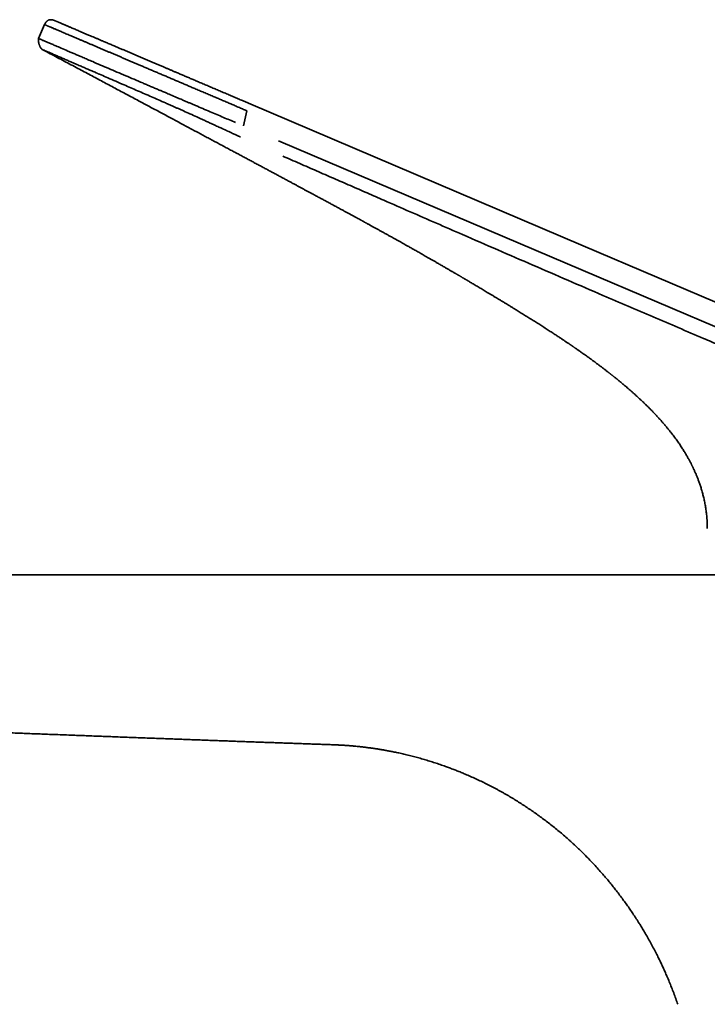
# Model space of a CAD drawing. Header units: millimetres. Extents: x 8 to 634, y 12 to 511.
# Tile 3 of 21: x 95 to 160, y 418 to 511. Entities that reach past the tile are written whole.
import ezdxf

# ---------------------------------------------------------------- set-up
doc = ezdxf.new("R2010")
doc.units = ezdxf.units.MM

msp = doc.modelspace()

# ---------------------------------------------------------------- linework, layer by layer
at = {"color": 7, "linetype": 'Continuous', "lineweight": 35}
for p, q in [((97.749, 510.178), (97.189, 508.864)), ((116.82, 502.828), (148.146, 489.48)), ((116.661, 502.119), (116.363, 500.694)), ((119.625, 499.303), (148.137, 487.154)), ((148.146, 489.48), (179.514, 476.114)), ((148.137, 487.154), (179.462, 473.807))]:
    msp.add_line(p, q, dxfattribs=at)
for points, knots in [([(98.686, 510.555), (98.677, 510.559), (98.66, 510.566), (98.637, 510.575), (98.62, 510.581), (98.606, 510.586), (98.579, 510.595), (98.539, 510.608), (98.484, 510.621), (98.425, 510.631), (98.362, 510.637), (98.301, 510.637), (98.247, 510.631), (98.2, 510.622), (98.146, 510.607), (98.086, 510.583), (98.031, 510.55), (97.985, 510.516), (97.948, 510.484), (97.917, 510.451), (97.891, 510.421), (97.871, 510.395), (97.858, 510.377), (97.849, 510.364), (97.842, 510.354), (97.832, 510.339), (97.819, 510.318), (97.804, 510.291), (97.786, 510.258), (97.767, 510.22), (97.755, 510.192), (97.749, 510.178)], [0, 0, 0, 0, 0.02622, 0.046922, 0.062364, 0.07409, 0.085971, 0.136037, 0.183485, 0.232596, 0.290096, 0.349196, 0.38957, 0.430863, 0.472806, 0.535168, 0.597787, 0.640222, 0.683404, 0.7234, 0.757972, 0.786693, 0.808893, 0.815643, 0.825968, 0.841494, 0.862426, 0.889048, 0.921737, 0.96097, 1, 1, 1, 1]), ([(97.749, 510.178), (97.75, 510.178), (97.751, 510.177), (97.762, 510.173), (97.779, 510.165), (97.803, 510.155), (97.834, 510.142), (97.874, 510.125), (97.925, 510.103), (97.988, 510.077), (98.06, 510.046), (98.137, 510.013), (98.218, 509.978), (98.301, 509.943), (98.391, 509.905), (98.487, 509.864), (98.59, 509.82), (98.705, 509.771), (98.835, 509.715), (98.98, 509.654), (99.134, 509.588), (99.297, 509.518), (99.47, 509.445), (99.652, 509.367), (99.843, 509.286), (100.042, 509.201), (100.248, 509.113), (100.46, 509.023), (100.678, 508.93), (100.904, 508.834), (101.139, 508.734), (101.382, 508.63), (101.633, 508.523), (101.892, 508.413), (102.157, 508.3), (102.428, 508.185), (102.703, 508.067), (102.982, 507.948), (103.267, 507.827), (103.554, 507.705), (103.84, 507.583), (104.127, 507.46), (104.419, 507.336), (104.715, 507.21), (105.015, 507.082), (105.314, 506.955), (105.611, 506.828), (105.906, 506.702), (106.205, 506.575), (106.506, 506.447), (106.823, 506.312), (107.155, 506.17), (107.503, 506.022), (107.855, 505.872), (108.21, 505.721), (108.568, 505.568), (108.93, 505.414), (109.294, 505.259), (109.655, 505.105), (110.013, 504.952), (110.367, 504.802), (110.723, 504.65), (111.081, 504.497), (111.441, 504.344), (111.824, 504.181), (112.231, 504.007), (112.662, 503.824), (113.094, 503.639), (113.513, 503.461), (113.917, 503.289), (114.307, 503.122), (114.698, 502.956), (115.09, 502.789), (115.482, 502.622), (115.875, 502.454), (116.268, 502.287), (116.53, 502.175), (116.661, 502.119)], [0, 0, 0, 0, 0.011666, 0.023332, 0.034999, 0.046665, 0.058332, 0.069999, 0.083749, 0.097499, 0.11125, 0.125, 0.136666, 0.148333, 0.159999, 0.171666, 0.183333, 0.195001, 0.208751, 0.222502, 0.236253, 0.250003, 0.264002, 0.278001, 0.292, 0.305999, 0.319999, 0.333749, 0.347499, 0.361249, 0.374999, 0.388999, 0.402998, 0.416998, 0.430998, 0.444999, 0.45875, 0.472501, 0.486252, 0.500002, 0.513069, 0.526135, 0.539201, 0.552267, 0.565334, 0.5784, 0.59072, 0.60304, 0.615361, 0.627681, 0.64, 0.65375, 0.667499, 0.681249, 0.694999, 0.708749, 0.722499, 0.736249, 0.749999, 0.763066, 0.776132, 0.789199, 0.802265, 0.815331, 0.828398, 0.843798, 0.859199, 0.874599, 0.889999, 0.903749, 0.917499, 0.931249, 0.945, 0.95875, 0.9725, 0.98625, 1, 1, 1, 1]), ([(98.686, 510.555), (98.686, 510.555), (98.685, 510.556), (98.689, 510.554), (98.698, 510.55), (98.714, 510.543), (98.737, 510.533), (98.767, 510.521), (98.803, 510.506), (98.844, 510.488), (98.89, 510.469), (98.942, 510.446), (99, 510.422), (99.064, 510.394), (99.136, 510.364), (99.216, 510.33), (99.301, 510.293), (99.393, 510.254), (99.491, 510.212), (99.594, 510.169), (99.7, 510.123), (99.809, 510.077), (99.925, 510.028), (100.045, 509.976), (100.182, 509.918), (100.337, 509.852), (100.511, 509.778), (100.693, 509.7), (100.883, 509.619), (101.058, 509.545), (101.216, 509.477), (101.353, 509.419), (101.494, 509.359), (101.638, 509.297), (101.786, 509.234), (101.963, 509.159), (102.17, 509.071), (102.41, 508.969), (102.656, 508.863), (102.91, 508.755), (103.14, 508.657), (103.345, 508.57), (103.522, 508.495), (103.702, 508.418), (103.884, 508.34), (104.07, 508.261), (104.284, 508.17), (104.527, 508.066), (104.8, 507.95), (105.078, 507.832), (105.361, 507.711), (105.648, 507.589), (105.935, 507.466), (106.22, 507.345), (106.504, 507.224), (106.792, 507.101), (107.082, 506.978), (107.374, 506.853), (107.669, 506.728), (107.966, 506.601), (108.266, 506.473), (108.569, 506.344), (108.853, 506.223), (109.118, 506.11), (109.363, 506.006), (109.609, 505.901), (109.857, 505.795), (110.135, 505.677), (110.443, 505.545), (110.782, 505.401), (111.122, 505.256), (111.464, 505.11), (111.809, 504.963), (112.176, 504.807), (112.567, 504.64), (112.981, 504.464), (113.397, 504.287), (113.817, 504.108), (114.24, 503.927), (114.668, 503.745), (115.096, 503.563), (115.525, 503.38), (115.956, 503.196), (116.387, 503.013), (116.676, 502.89), (116.82, 502.828)], [0, 0, 0, 0, 0.0000158, 0.0116928, 0.0233533, 0.0350023, 0.0466447, 0.0582855, 0.0699297, 0.0809161, 0.0919141, 0.1029279, 0.1139616, 0.1250193, 0.1366578, 0.1482881, 0.1599152, 0.1715437, 0.1831784, 0.1948242, 0.2058189, 0.2168317, 0.2278664, 0.2389271, 0.2500175, 0.2639496, 0.2778811, 0.2918195, 0.3057725, 0.3197479, 0.3289143, 0.3380957, 0.3472941, 0.3565117, 0.3657506, 0.3750128, 0.3889334, 0.4028579, 0.4167932, 0.4307465, 0.4447245, 0.4538936, 0.4630782, 0.4722803, 0.4815017, 0.4907443, 0.50001, 0.5130049, 0.5260037, 0.5390115, 0.5520335, 0.5650747, 0.5781402, 0.5904861, 0.6028622, 0.615273, 0.6276799, 0.6399491, 0.6522194, 0.6644948, 0.6767791, 0.6890764, 0.7013906, 0.7110804, 0.7207848, 0.7305058, 0.7402453, 0.750005, 0.7630404, 0.7760721, 0.7891044, 0.8021417, 0.8151883, 0.8282486, 0.8436646, 0.8591129, 0.8746004, 0.8900077, 0.9057108, 0.9214051, 0.9370978, 0.9527963, 0.9685079, 0.9842401, 1, 1, 1, 1]), ([(97.194, 508.881), (97.191, 508.87), (97.185, 508.85), (97.181, 508.823), (97.177, 508.801), (97.175, 508.78), (97.174, 508.76), (97.173, 508.741), (97.173, 508.722), (97.173, 508.697), (97.174, 508.669), (97.176, 508.637), (97.178, 508.608), (97.181, 508.58), (97.186, 508.549), (97.191, 508.514), (97.199, 508.474), (97.208, 508.434), (97.216, 508.398), (97.224, 508.369), (97.23, 508.348), (97.235, 508.333), (97.239, 508.319), (97.245, 508.302), (97.253, 508.277), (97.264, 508.247), (97.279, 508.206), (97.299, 508.159), (97.321, 508.112), (97.342, 508.072), (97.361, 508.038), (97.379, 508.009), (97.397, 507.983), (97.415, 507.958), (97.434, 507.935), (97.451, 507.915), (97.468, 507.899), (97.481, 507.886), (97.492, 507.877), (97.498, 507.872), (97.502, 507.869), (97.505, 507.868), (97.507, 507.866), (97.509, 507.864), (97.512, 507.862), (97.515, 507.86), (97.518, 507.858), (97.521, 507.856), (97.525, 507.854), (97.527, 507.853), (97.528, 507.852)], [0, 0, 0, 0, 0.023805, 0.043063, 0.058108, 0.072551, 0.086709, 0.100528, 0.11397, 0.12702, 0.151785, 0.174546, 0.195076, 0.213638, 0.234767, 0.259787, 0.288782, 0.321788, 0.345735, 0.36736, 0.385395, 0.393058, 0.401393, 0.414522, 0.432629, 0.455645, 0.483425, 0.525461, 0.562352, 0.594249, 0.621417, 0.645368, 0.668231, 0.690055, 0.710869, 0.730162, 0.746288, 0.759827, 0.771517, 0.780931, 0.78491, 0.789457, 0.798592, 0.81135, 0.827767, 0.852315, 0.88216, 0.917302, 0.957735, 1, 1, 1, 1]), ([(97.189, 508.864), (97.191, 508.864), (97.194, 508.862), (97.227, 508.85), (97.295, 508.822), (97.413, 508.775), (97.56, 508.714), (97.711, 508.652), (97.845, 508.595), (97.988, 508.535), (98.139, 508.472), (98.294, 508.406), (98.51, 508.315), (98.828, 508.179), (99.31, 507.972), (99.798, 507.763), (100.237, 507.574), (100.57, 507.431), (100.937, 507.273), (101.339, 507.1), (101.778, 506.912), (102.324, 506.677), (102.977, 506.397), (103.734, 506.073), (104.519, 505.738), (105.566, 505.292), (106.443, 504.919), (107.111, 504.635), (107.295, 504.556), (107.48, 504.478), (107.666, 504.399), (107.854, 504.319), (108.041, 504.239), (108.229, 504.159), (108.443, 504.068), (108.717, 503.951), (109.089, 503.793), (109.559, 503.593), (110.046, 503.385), (110.478, 503.201), (110.82, 503.055), (111.112, 502.931), (111.383, 502.815), (111.635, 502.708), (112.247, 502.447), (113.192, 502.044), (114.443, 501.511), (115.239, 501.172), (115.616, 501.012)], [0, 0, 0, 0, 0.0177153, 0.0397128, 0.0660114, 0.096631, 0.1279904, 0.1465389, 0.1644209, 0.1816337, 0.1981749, 0.2140422, 0.2292335, 0.2597861, 0.2971009, 0.3411955, 0.3603804, 0.380615, 0.4018993, 0.4242327, 0.4476153, 0.4720464, 0.5080837, 0.543353, 0.5778466, 0.6131119, 0.6783598, 0.6856796, 0.692998, 0.7003149, 0.7076302, 0.714944, 0.7222561, 0.7295666, 0.7367821, 0.7469808, 0.7611666, 0.7793325, 0.8002036, 0.8159506, 0.827445, 0.8381675, 0.8481192, 0.857301, 0.8657141, 0.9150222, 0.9597769, 1, 1, 1, 1]), ([(97.537, 507.846), (97.619, 507.803), (97.92, 507.643), (98.438, 507.367), (99.091, 507.02), (99.737, 506.676), (100.377, 506.335), (101, 506.004), (101.604, 505.682), (102.19, 505.369), (102.771, 505.06), (103.346, 504.753), (103.914, 504.45), (104.476, 504.15), (105.032, 503.854), (105.582, 503.56), (106.125, 503.27), (106.659, 502.985), (107.182, 502.705), (107.696, 502.431), (108.204, 502.16), (108.707, 501.89), (109.207, 501.623), (109.703, 501.358), (110.191, 501.097), (110.673, 500.839), (111.144, 500.587), (111.606, 500.34), (112.057, 500.098), (112.502, 499.861), (112.942, 499.625), (113.377, 499.392), (113.808, 499.161), (114.232, 498.935), (114.647, 498.712), (115.056, 498.494), (115.456, 498.279), (115.848, 498.069), (116.233, 497.863), (116.609, 497.662), (116.978, 497.464), (117.339, 497.271), (117.691, 497.082), (118.033, 496.899), (118.365, 496.721), (118.69, 496.547), (119.009, 496.376), (119.323, 496.207), (119.631, 496.042), (119.932, 495.881), (120.225, 495.723), (120.51, 495.57), (120.787, 495.421), (121.057, 495.276), (121.319, 495.135), (121.576, 494.997), (121.829, 494.861), (122.078, 494.727), (122.323, 494.596), (122.564, 494.466), (122.829, 494.323), (123.119, 494.167), (123.431, 493.998), (123.736, 493.834), (124.041, 493.669), (124.346, 493.505), (124.65, 493.34), (124.945, 493.18), (125.232, 493.025), (125.511, 492.874), (125.776, 492.731), (126.027, 492.594), (126.267, 492.464), (126.501, 492.337), (126.732, 492.211), (127.006, 492.061), (127.219, 491.945), (127.37, 491.863), (127.415, 491.838), (127.455, 491.816), (127.488, 491.798), (127.515, 491.783), (127.536, 491.772), (127.552, 491.763), (127.568, 491.754), (127.586, 491.744), (127.609, 491.732), (127.636, 491.717), (127.669, 491.699), (127.709, 491.677), (127.756, 491.651), (127.809, 491.623), (127.87, 491.589), (127.941, 491.55), (128.021, 491.506), (128.108, 491.458), (128.203, 491.406), (128.305, 491.35), (128.415, 491.29), (128.531, 491.226), (128.651, 491.16), (128.772, 491.093), (128.895, 491.026), (129.022, 490.956), (129.151, 490.885), (129.278, 490.814), (129.403, 490.745), (129.578, 490.648), (129.799, 490.526), (130.065, 490.379), (130.321, 490.236), (130.569, 490.098), (130.807, 489.965), (131.034, 489.838), (131.251, 489.716), (131.46, 489.599), (131.647, 489.494), (131.815, 489.399), (131.963, 489.316), (132.106, 489.235), (132.246, 489.156), (132.399, 489.069), (132.571, 488.972), (132.765, 488.862), (132.964, 488.749), (133.168, 488.633), (133.377, 488.513), (133.594, 488.389), (133.817, 488.262), (134.047, 488.129), (134.284, 487.993), (134.496, 487.871), (134.681, 487.764), (134.834, 487.676), (134.984, 487.588), (135.129, 487.505), (135.267, 487.425), (135.398, 487.348), (135.522, 487.276), (135.641, 487.207), (135.751, 487.142), (135.854, 487.083), (135.949, 487.027), (136.039, 486.974), (136.114, 486.931), (136.175, 486.895), (136.224, 486.866), (136.269, 486.84), (136.31, 486.816), (136.345, 486.795), (136.373, 486.779), (136.395, 486.766), (136.411, 486.757), (136.424, 486.749), (136.44, 486.739), (136.461, 486.727), (136.487, 486.712), (136.522, 486.691), (136.567, 486.665), (136.623, 486.632), (136.686, 486.595), (136.758, 486.553), (136.83, 486.51), (136.903, 486.467), (136.975, 486.425), (137.05, 486.38), (137.128, 486.335), (137.231, 486.274), (137.362, 486.196), (137.522, 486.101), (137.689, 486.003), (137.861, 485.9), (138.04, 485.794), (138.221, 485.686), (138.404, 485.577), (138.589, 485.466), (138.78, 485.352), (138.976, 485.234), (139.182, 485.111), (139.398, 484.981), (139.625, 484.844), (139.858, 484.704), (140.097, 484.559), (140.342, 484.41), (140.589, 484.26), (140.837, 484.109), (141.087, 483.957), (141.342, 483.801), (141.602, 483.642), (141.842, 483.494), (142.061, 483.359), (142.258, 483.238), (142.458, 483.114), (142.66, 482.989), (142.863, 482.862), (143.065, 482.736), (143.27, 482.608), (143.475, 482.479), (143.682, 482.349), (143.882, 482.222), (144.077, 482.099), (144.275, 481.973), (144.476, 481.844), (144.679, 481.714), (144.874, 481.588), (145.061, 481.467), (145.24, 481.35), (145.412, 481.238), (145.571, 481.134), (145.718, 481.037), (145.855, 480.947), (145.984, 480.861), (146.107, 480.779), (146.224, 480.701), (146.334, 480.628), (146.437, 480.559), (146.534, 480.493), (146.625, 480.432), (146.709, 480.376), (146.786, 480.323), (146.853, 480.278), (146.909, 480.239), (146.957, 480.207), (147, 480.178), (147.038, 480.152), (147.07, 480.13), (147.091, 480.115), (147.105, 480.106), (147.112, 480.101), (147.121, 480.095), (147.133, 480.086), (147.152, 480.073), (147.177, 480.056), (147.211, 480.033), (147.254, 480.004), (147.307, 479.967), (147.369, 479.925), (147.437, 479.877), (147.513, 479.825), (147.595, 479.768), (147.68, 479.708), (147.783, 479.637), (147.899, 479.555), (148.044, 479.454), (148.198, 479.344), (148.362, 479.227), (148.521, 479.114), (148.673, 479.005), (148.819, 478.899), (148.959, 478.797), (149.093, 478.699), (149.221, 478.605), (149.343, 478.514), (149.46, 478.428), (149.571, 478.345), (149.682, 478.261), (149.794, 478.177), (149.907, 478.092), (150.013, 478.011), (150.116, 477.932), (150.215, 477.856), (150.31, 477.783), (150.398, 477.714), (150.481, 477.65), (150.547, 477.598), (150.599, 477.558), (150.637, 477.528), (150.672, 477.501), (150.703, 477.476), (150.729, 477.456), (150.751, 477.438), (150.777, 477.418), (150.811, 477.391), (150.855, 477.356), (150.904, 477.317), (150.96, 477.273), (151.021, 477.224), (151.088, 477.17), (151.161, 477.111), (151.24, 477.048), (151.324, 476.979), (151.414, 476.906), (151.508, 476.829), (151.606, 476.748), (151.706, 476.665), (151.809, 476.58), (151.913, 476.493), (152.04, 476.385), (152.191, 476.257), (152.366, 476.106), (152.546, 475.95), (152.731, 475.787), (152.922, 475.617), (153.117, 475.44), (153.317, 475.257), (153.52, 475.068), (153.725, 474.873), (153.932, 474.674), (154.14, 474.47), (154.351, 474.259), (154.565, 474.042), (154.78, 473.819), (154.996, 473.589), (155.214, 473.352), (155.416, 473.126), (155.603, 472.913), (155.773, 472.715), (155.939, 472.518), (156.101, 472.32), (156.259, 472.124), (156.413, 471.928), (156.559, 471.737), (156.699, 471.55), (156.833, 471.368), (156.96, 471.19), (157.084, 471.012), (157.206, 470.833), (157.325, 470.653), (157.437, 470.48), (157.543, 470.313), (157.642, 470.152), (157.735, 469.996), (157.823, 469.847), (157.905, 469.705), (157.982, 469.568), (158.053, 469.439), (158.119, 469.316), (158.18, 469.201), (158.236, 469.092), (158.281, 469.004), (158.315, 468.935), (158.341, 468.882), (158.368, 468.828), (158.397, 468.769), (158.428, 468.703), (158.465, 468.626), (158.507, 468.537), (158.554, 468.435), (158.603, 468.323), (158.654, 468.208), (158.705, 468.089), (158.757, 467.966), (158.809, 467.836), (158.864, 467.699), (158.919, 467.554), (158.976, 467.401), (159.033, 467.241), (159.089, 467.076), (159.145, 466.907), (159.199, 466.733), (159.253, 466.552), (159.306, 466.363), (159.358, 466.168), (159.408, 465.969), (159.455, 465.767), (159.499, 465.561), (159.541, 465.35), (159.581, 465.131), (159.617, 464.905), (159.651, 464.672), (159.68, 464.432), (159.706, 464.185), (159.727, 463.931), (159.742, 463.688), (159.753, 463.459), (159.758, 463.243), (159.76, 463.09), (159.76, 463.008), (159.76, 463)], [0, 0, 0, 0, 0.00351, 0.012947, 0.022303, 0.031576, 0.040762, 0.049861, 0.058357, 0.066771, 0.075101, 0.083346, 0.091504, 0.099573, 0.107553, 0.115441, 0.123236, 0.130938, 0.138409, 0.145787, 0.153071, 0.160259, 0.167478, 0.174596, 0.181612, 0.188525, 0.195333, 0.201918, 0.208401, 0.214781, 0.221058, 0.227357, 0.233546, 0.239626, 0.245597, 0.251458, 0.257208, 0.262849, 0.268366, 0.273774, 0.279071, 0.284259, 0.289336, 0.294214, 0.298987, 0.303652, 0.308211, 0.312753, 0.317184, 0.321504, 0.325712, 0.32981, 0.333796, 0.33767, 0.341435, 0.345124, 0.348758, 0.352335, 0.355857, 0.359322, 0.362732, 0.367328, 0.371819, 0.376204, 0.380483, 0.384985, 0.389364, 0.39362, 0.397753, 0.401764, 0.405651, 0.409204, 0.412648, 0.415994, 0.41932, 0.422645, 0.427853, 0.428535, 0.429201, 0.429781, 0.430266, 0.430656, 0.430951, 0.431153, 0.431364, 0.431634, 0.431962, 0.432348, 0.432792, 0.433391, 0.434071, 0.434832, 0.435674, 0.436729, 0.437889, 0.439154, 0.440523, 0.441998, 0.443577, 0.445262, 0.447051, 0.448748, 0.450529, 0.452391, 0.454256, 0.456097, 0.457912, 0.459704, 0.463674, 0.467518, 0.471234, 0.474823, 0.478285, 0.481561, 0.484714, 0.487743, 0.490649, 0.492885, 0.495042, 0.49712, 0.499118, 0.501114, 0.503822, 0.506636, 0.509558, 0.512507, 0.515558, 0.518711, 0.521968, 0.525328, 0.528791, 0.532358, 0.534607, 0.536881, 0.539085, 0.541202, 0.54323, 0.545137, 0.546959, 0.548695, 0.550347, 0.551814, 0.553207, 0.554524, 0.555767, 0.55651, 0.557223, 0.557905, 0.558512, 0.559022, 0.559434, 0.559749, 0.559966, 0.560137, 0.560344, 0.560668, 0.561053, 0.561499, 0.562205, 0.563026, 0.56396, 0.565007, 0.566169, 0.567162, 0.568226, 0.569336, 0.570471, 0.571631, 0.573897, 0.576254, 0.5787, 0.581238, 0.583866, 0.586587, 0.589235, 0.591966, 0.594779, 0.597675, 0.600654, 0.603905, 0.60725, 0.610691, 0.614227, 0.617859, 0.621589, 0.625194, 0.628887, 0.632668, 0.636537, 0.640493, 0.643373, 0.646297, 0.649266, 0.652279, 0.655335, 0.65836, 0.661316, 0.664488, 0.667575, 0.670577, 0.673494, 0.676325, 0.679494, 0.682548, 0.685485, 0.688307, 0.691013, 0.693603, 0.696076, 0.69824, 0.700307, 0.702276, 0.704146, 0.705919, 0.707593, 0.70917, 0.710649, 0.71203, 0.713313, 0.714498, 0.715585, 0.716371, 0.717097, 0.717762, 0.718346, 0.718837, 0.719236, 0.719351, 0.719455, 0.71956, 0.719751, 0.720048, 0.720434, 0.720882, 0.721595, 0.722422, 0.723362, 0.724415, 0.725581, 0.726861, 0.728213, 0.729549, 0.731608, 0.733618, 0.736259, 0.738811, 0.741273, 0.743646, 0.745929, 0.748123, 0.750228, 0.752244, 0.754172, 0.756011, 0.757762, 0.759425, 0.761299, 0.763086, 0.764789, 0.766406, 0.768011, 0.769524, 0.770942, 0.772268, 0.773501, 0.77414, 0.774751, 0.775332, 0.775838, 0.776263, 0.776582, 0.776911, 0.77752, 0.778227, 0.77903, 0.779929, 0.780924, 0.782014, 0.7832, 0.78448, 0.785855, 0.787325, 0.788886, 0.790496, 0.792144, 0.79383, 0.795553, 0.797313, 0.800152, 0.803082, 0.806101, 0.809208, 0.812462, 0.815804, 0.819234, 0.822751, 0.826353, 0.829972, 0.83367, 0.837447, 0.8413, 0.845228, 0.84923, 0.853303, 0.857447, 0.86075, 0.864088, 0.86736, 0.870542, 0.873791, 0.876941, 0.879993, 0.882948, 0.885808, 0.888573, 0.891245, 0.894078, 0.896801, 0.899414, 0.901919, 0.904318, 0.906612, 0.908801, 0.910886, 0.912868, 0.914749, 0.916497, 0.918148, 0.919703, 0.921162, 0.92191, 0.92263, 0.923379, 0.924215, 0.925139, 0.92615, 0.927454, 0.928879, 0.930424, 0.932089, 0.933676, 0.935359, 0.937137, 0.939009, 0.940975, 0.943035, 0.94519, 0.947439, 0.949663, 0.951972, 0.954366, 0.956846, 0.959411, 0.962063, 0.964643, 0.967301, 0.970037, 0.972853, 0.97575, 0.978728, 0.98179, 0.984936, 0.988169, 0.991491, 0.994165, 0.996895, 0.999685, 1, 1, 1, 1]), ([(116.075, 499.654), (116.012, 499.683), (115.868, 499.75), (115.625, 499.864), (115.286, 500.022), (115.005, 500.152), (114.8, 500.247), (114.73, 500.279), (114.659, 500.313), (114.585, 500.346), (114.511, 500.381), (114.459, 500.405), (114.421, 500.423), (114.377, 500.443), (114.285, 500.485), (114.14, 500.552), (113.951, 500.639), (113.724, 500.744), (113.461, 500.865), (113.158, 501.004), (112.837, 501.15), (112.531, 501.29), (112.257, 501.415), (111.869, 501.591), (111.368, 501.818), (110.857, 502.047), (110.473, 502.219), (110.202, 502.34), (109.945, 502.454), (109.702, 502.562), (109.474, 502.663), (109.261, 502.757), (108.683, 503.012), (107.737, 503.427), (106.447, 503.989), (105.336, 504.471), (104.41, 504.872), (103.69, 505.183), (103.22, 505.386), (102.972, 505.494), (102.905, 505.523), (102.838, 505.552), (102.771, 505.581), (102.705, 505.609), (102.639, 505.638), (102.56, 505.672), (102.445, 505.722), (102.275, 505.795), (102.044, 505.895), (101.758, 506.018), (101.423, 506.163), (101.044, 506.327), (100.631, 506.506), (100.225, 506.681), (99.834, 506.85), (99.465, 507.009), (99.098, 507.168), (98.741, 507.323), (98.413, 507.465), (98.123, 507.59), (97.88, 507.696), (97.712, 507.769), (97.608, 507.814), (97.555, 507.838), (97.546, 507.842), (97.543, 507.844)], [0, 0, 0, 0, 0.006911, 0.015903, 0.026903, 0.044378, 0.046909, 0.049495, 0.052136, 0.054832, 0.057582, 0.060387, 0.060564, 0.061835, 0.065257, 0.070638, 0.077957, 0.086142, 0.095849, 0.10707, 0.119807, 0.131522, 0.141164, 0.150534, 0.174975, 0.19759, 0.208444, 0.218821, 0.228703, 0.238071, 0.246907, 0.255191, 0.262903, 0.314604, 0.367508, 0.420641, 0.455342, 0.489497, 0.51912, 0.522422, 0.525719, 0.529012, 0.532301, 0.535585, 0.538865, 0.542141, 0.547549, 0.556271, 0.568277, 0.583533, 0.602008, 0.623684, 0.648562, 0.676668, 0.701501, 0.728447, 0.757544, 0.78884, 0.822401, 0.855861, 0.891514, 0.929526, 0.956013, 0.983666, 1, 1, 1, 1]), ([(120.027, 497.871), (120.558, 497.64), (121.618, 497.179), (123.205, 496.485), (124.785, 495.792), (126.361, 495.103), (127.933, 494.417), (129.798, 493.601), (131.958, 492.657), (134.412, 491.585), (137.141, 490.396), (140.146, 489.09), (143.43, 487.668), (146.714, 486.249), (149.686, 484.97), (152.345, 483.828), (154.694, 482.82), (157.049, 481.812), (159.117, 480.928), (160.895, 480.168), (162.38, 479.534), (163.861, 478.903), (165.336, 478.273), (166.804, 477.647), (168.267, 477.024), (169.725, 476.402), (171.179, 475.783), (172.63, 475.164), (173.913, 474.617), (175.028, 474.141), (175.976, 473.737), (176.923, 473.334), (177.869, 472.931), (178.815, 472.528), (179.445, 472.26), (179.761, 472.126)], [0, 0, 0, 0, 0.026723, 0.05334, 0.07986, 0.106297, 0.132665, 0.158969, 0.200206, 0.241361, 0.282475, 0.337506, 0.392513, 0.447511, 0.502517, 0.541741, 0.58102, 0.620397, 0.659898, 0.684751, 0.709577, 0.734339, 0.758999, 0.783538, 0.807972, 0.832324, 0.856614, 0.880864, 0.905089, 0.920937, 0.936774, 0.952599, 0.968412, 0.984213, 1, 1, 1, 1]), ([(124.714, 458.686), (124.554, 458.686), (124.234, 458.686), (123.754, 458.686), (123.275, 458.686), (122.799, 458.686), (122.324, 458.685), (121.764, 458.685), (121.119, 458.685), (120.39, 458.685), (119.651, 458.685), (118.901, 458.685), (118.142, 458.685), (117.39, 458.684), (116.645, 458.684), (115.908, 458.684), (115.178, 458.684), (114.456, 458.684), (113.741, 458.684), (113.033, 458.683), (112.337, 458.683), (111.652, 458.683), (110.978, 458.683), (110.312, 458.683), (109.648, 458.683), (108.989, 458.683), (108.332, 458.683), (107.683, 458.683), (107.041, 458.683), (106.41, 458.683), (105.791, 458.683), (105.182, 458.683), (104.58, 458.682), (103.948, 458.682), (103.288, 458.682), (102.6, 458.682), (101.921, 458.682), (101.253, 458.682), (100.592, 458.682), (99.88, 458.682), (99.116, 458.682), (98.301, 458.682), (97.496, 458.682), (96.7, 458.682), (95.913, 458.682), (95.15, 458.682), (94.41, 458.682), (93.693, 458.682), (92.985, 458.682), (92.284, 458.682), (91.592, 458.682), (90.908, 458.682), (90.232, 458.682), (89.565, 458.682), (88.905, 458.682), (88.257, 458.682), (87.622, 458.682), (86.998, 458.682), (86.382, 458.682), (85.645, 458.682), (84.786, 458.682), (83.799, 458.682), (82.811, 458.682), (81.819, 458.682), (80.823, 458.682), (79.823, 458.682), (78.821, 458.682), (77.727, 458.682), (76.543, 458.682), (75.268, 458.682), (73.991, 458.682), (72.714, 458.683), (70.507, 458.683), (68.652, 458.683), (67.148, 458.683), (66.924, 458.683), (66.698, 458.683), (66.468, 458.683), (66.232, 458.683), (65.989, 458.683), (65.739, 458.684), (65.477, 458.684), (65.205, 458.684), (64.92, 458.684), (64.628, 458.684), (64.329, 458.684), (64.022, 458.684), (63.698, 458.684), (63.357, 458.684), (62.999, 458.684), (62.631, 458.684), (62.255, 458.684), (61.869, 458.684), (61.475, 458.684), (61.072, 458.684), (60.653, 458.684), (60.218, 458.684), (59.767, 458.685), (59.306, 458.685), (58.835, 458.685), (58.355, 458.685), (57.869, 458.685), (57.378, 458.685), (56.882, 458.685), (56.377, 458.686), (55.862, 458.686), (55.339, 458.686), (54.805, 458.686), (54.286, 458.687), (53.782, 458.687), (53.292, 458.687), (52.796, 458.687), (52.293, 458.687), (51.782, 458.687), (51.265, 458.688), (50.829, 458.688), (50.544, 458.688), (50.411, 458.688), (50.356, 458.688), (50.31, 458.688), (50.282, 458.688), (50.263, 458.688), (50.257, 458.688), (50.255, 458.688)], [0, 0, 0, 0, 0.006451, 0.012893, 0.019326, 0.025732, 0.032102, 0.038432, 0.048307, 0.058095, 0.067797, 0.078095, 0.088293, 0.098391, 0.108389, 0.118289, 0.12809, 0.137792, 0.147396, 0.1569, 0.166305, 0.175446, 0.184491, 0.193441, 0.202294, 0.211211, 0.220028, 0.228747, 0.237366, 0.245886, 0.254157, 0.262333, 0.270413, 0.278398, 0.287778, 0.297023, 0.306133, 0.315107, 0.323963, 0.332741, 0.343802, 0.35474, 0.365555, 0.376247, 0.386815, 0.39726, 0.406995, 0.41662, 0.426136, 0.435542, 0.444838, 0.454025, 0.463102, 0.47207, 0.480928, 0.489676, 0.498161, 0.506541, 0.514814, 0.522982, 0.536212, 0.549441, 0.562718, 0.576044, 0.589417, 0.602838, 0.616306, 0.629823, 0.646884, 0.664019, 0.681177, 0.698335, 0.715493, 0.770088, 0.77309, 0.776093, 0.779102, 0.782183, 0.785357, 0.788624, 0.791984, 0.795436, 0.799152, 0.80297, 0.80689, 0.810911, 0.815034, 0.819258, 0.823956, 0.828773, 0.833709, 0.838766, 0.843942, 0.849238, 0.854653, 0.860188, 0.866115, 0.872173, 0.878363, 0.884684, 0.891136, 0.897719, 0.904258, 0.910921, 0.917709, 0.924621, 0.931658, 0.938819, 0.946105, 0.952582, 0.959154, 0.965822, 0.972584, 0.979443, 0.986396, 0.993444, 0.997004, 0.9979, 0.998788, 0.999245, 0.999723, 0.999957, 1, 1, 1, 1]), ([(124.714, 458.688), (124.669, 458.688), (124.577, 458.688), (124.436, 458.688), (124.302, 458.688), (124.211, 458.688), (124.165, 458.688), (124.152, 458.688), (124.139, 458.688), (124.125, 458.688), (124.112, 458.688), (124.101, 458.688), (124.086, 458.688), (124.065, 458.688), (124.034, 458.688), (123.994, 458.688), (123.944, 458.688), (123.884, 458.688), (123.814, 458.688), (123.735, 458.688), (123.646, 458.688), (123.572, 458.688), (123.513, 458.688), (123.472, 458.688), (123.43, 458.688), (123.387, 458.688), (123.346, 458.688), (123.311, 458.688), (123.268, 458.688), (123.212, 458.688), (123.127, 458.688), (123.024, 458.688), (122.903, 458.688), (122.774, 458.688), (122.637, 458.688), (122.493, 458.688), (122.341, 458.688), (122.18, 458.688), (122.009, 458.688), (121.829, 458.688), (121.664, 458.688), (121.514, 458.688), (121.388, 458.688), (121.3, 458.688), (121.251, 458.688), (121.237, 458.688), (121.224, 458.688), (121.21, 458.688), (121.196, 458.688), (121.183, 458.688), (121.149, 458.688), (121.091, 458.688), (121.008, 458.688), (120.918, 458.688), (120.819, 458.688), (120.713, 458.688), (120.601, 458.688), (120.484, 458.688), (120.363, 458.688), (120.234, 458.688), (120.099, 458.688), (119.946, 458.688), (119.776, 458.688), (119.586, 458.688), (119.386, 458.688), (119.177, 458.688), (118.959, 458.688), (118.732, 458.688), (118.498, 458.688), (118.253, 458.688), (118.077, 458.688), (117.972, 458.688), (117.942, 458.688), (117.911, 458.688), (117.881, 458.688), (117.857, 458.688), (117.82, 458.688), (117.772, 458.688), (117.706, 458.688), (117.633, 458.688), (117.551, 458.688), (117.459, 458.688), (117.359, 458.688), (117.251, 458.688), (117.133, 458.688), (117.009, 458.688), (116.879, 458.688), (116.739, 458.688), (116.59, 458.688), (116.43, 458.688), (116.263, 458.688), (116.089, 458.688), (115.907, 458.688), (115.722, 458.688), (115.534, 458.688), (115.342, 458.688), (115.144, 458.688), (114.94, 458.688), (114.729, 458.688), (114.511, 458.688), (114.287, 458.688), (114.057, 458.688), (113.819, 458.688), (113.567, 458.688), (113.3, 458.688), (113.028, 458.688), (112.839, 458.688), (112.734, 458.688), (112.705, 458.688), (112.676, 458.688), (112.646, 458.688), (112.617, 458.688), (112.587, 458.688), (111.705, 458.688), (109.971, 458.688), (107.388, 458.688), (104.812, 458.688), (102.243, 458.688), (99.595, 458.688), (96.869, 458.688), (94.539, 458.688), (93.032, 458.688), (92.409, 458.688), (92.24, 458.688), (92.177, 458.688), (92.158, 458.688), (92.138, 458.688), (92.118, 458.688), (92.092, 458.688), (91.93, 458.688), (91.632, 458.688), (91.116, 458.688), (90.518, 458.688), (89.84, 458.688), (89.17, 458.688), (88.51, 458.688), (87.877, 458.688), (87.273, 458.688), (86.697, 458.688), (86.128, 458.688), (85.566, 458.688), (85.014, 458.688), (84.473, 458.688), (83.942, 458.688), (83.418, 458.688), (82.869, 458.688), (82.296, 458.688), (81.7, 458.688), (81.114, 458.688), (80.537, 458.688), (79.971, 458.688), (79.414, 458.688), (78.867, 458.688), (78.331, 458.688), (77.804, 458.688), (77.287, 458.688), (76.78, 458.688), (76.292, 458.688), (75.823, 458.688), (75.372, 458.688), (74.93, 458.688), (74.497, 458.688), (74.064, 458.688), (73.632, 458.688), (73.202, 458.688), (72.781, 458.688), (72.371, 458.688), (71.97, 458.688), (71.586, 458.688), (71.219, 458.688), (70.869, 458.688), (70.527, 458.688), (70.194, 458.688), (69.869, 458.688), (69.554, 458.688), (69.247, 458.688), (68.95, 458.688), (68.661, 458.688), (68.404, 458.688), (68.179, 458.688), (67.984, 458.688), (67.774, 458.688), (67.595, 458.688), (67.475, 458.688), (67.432, 458.688), (67.42, 458.688), (67.409, 458.688), (67.397, 458.688), (67.386, 458.688), (67.374, 458.688), (67.171, 458.688), (66.779, 458.688), (66.201, 458.688), (65.631, 458.688), (65.069, 458.688), (64.515, 458.688), (63.969, 458.688), (63.414, 458.688), (62.85, 458.688), (62.277, 458.688), (61.715, 458.688), (61.162, 458.688), (60.619, 458.688), (60.086, 458.688), (59.562, 458.688), (59.049, 458.688), (58.545, 458.688), (58.053, 458.688), (57.575, 458.688), (57.108, 458.688), (56.651, 458.688), (56.201, 458.688), (55.758, 458.688), (55.322, 458.688), (54.895, 458.688), (54.479, 458.688), (54.074, 458.688), (53.682, 458.688), (53.301, 458.688), (52.93, 458.688), (52.566, 458.688), (52.209, 458.688), (51.859, 458.688), (51.52, 458.688), (51.19, 458.688), (50.87, 458.688), (50.559, 458.688), (50.356, 458.688), (50.255, 458.688)], [0, 0, 0, 0, 0.001806, 0.0037, 0.005681, 0.007201, 0.007374, 0.007549, 0.007723, 0.007899, 0.008075, 0.008251, 0.008361, 0.008678, 0.00909, 0.009597, 0.01029, 0.011106, 0.012044, 0.013106, 0.014291, 0.015599, 0.016124, 0.016667, 0.017227, 0.017805, 0.018401, 0.01889, 0.019217, 0.020147, 0.021125, 0.022653, 0.024285, 0.026019, 0.027855, 0.029794, 0.031836, 0.03398, 0.036288, 0.038704, 0.041228, 0.042954, 0.044726, 0.046325, 0.046507, 0.046689, 0.046871, 0.047054, 0.047238, 0.047422, 0.047606, 0.048615, 0.049728, 0.050946, 0.052269, 0.053696, 0.055228, 0.056769, 0.058402, 0.060129, 0.061949, 0.063862, 0.066275, 0.068821, 0.071501, 0.074315, 0.077262, 0.080286, 0.083439, 0.086721, 0.090131, 0.090539, 0.090948, 0.09136, 0.091773, 0.092161, 0.092342, 0.09324, 0.094099, 0.095012, 0.096169, 0.097403, 0.098712, 0.1002, 0.101775, 0.103438, 0.105189, 0.107027, 0.109072, 0.111216, 0.113459, 0.1158, 0.118239, 0.120777, 0.12326, 0.125831, 0.12849, 0.131236, 0.13407, 0.136991, 0.14, 0.143096, 0.14628, 0.149552, 0.153252, 0.157058, 0.160495, 0.160886, 0.161278, 0.161671, 0.162065, 0.16246, 0.162856, 0.163253, 0.198028, 0.232713, 0.267309, 0.301815, 0.336231, 0.373984, 0.41163, 0.430142, 0.434699, 0.436703, 0.436966, 0.437228, 0.437491, 0.437753, 0.438043, 0.43852, 0.444309, 0.450054, 0.459283, 0.468394, 0.477387, 0.486262, 0.495018, 0.502858, 0.510601, 0.518247, 0.525795, 0.533246, 0.540469, 0.547597, 0.554632, 0.561574, 0.569714, 0.577722, 0.585596, 0.593337, 0.600946, 0.608421, 0.615762, 0.622971, 0.630047, 0.636989, 0.643798, 0.650474, 0.656647, 0.662701, 0.668637, 0.674455, 0.680154, 0.686069, 0.691852, 0.697501, 0.703016, 0.708399, 0.713649, 0.718476, 0.723186, 0.727777, 0.732249, 0.736603, 0.740839, 0.744957, 0.748956, 0.752837, 0.756599, 0.759283, 0.761903, 0.76446, 0.767737, 0.769144, 0.7693, 0.769457, 0.769613, 0.769768, 0.769924, 0.770079, 0.770234, 0.778107, 0.785871, 0.793527, 0.801075, 0.808513, 0.815844, 0.823066, 0.830884, 0.838572, 0.846128, 0.853552, 0.860846, 0.868008, 0.875039, 0.881938, 0.888706, 0.895343, 0.901733, 0.907997, 0.914134, 0.920145, 0.926135, 0.931993, 0.93772, 0.943316, 0.94878, 0.954019, 0.959131, 0.964117, 0.968976, 0.973804, 0.978499, 0.983063, 0.987495, 0.991795, 0.995964, 1, 1, 1, 1]), ([(124.714, 458.688), (124.814, 458.688), (125.019, 458.688), (125.329, 458.688), (125.648, 458.688), (125.976, 458.688), (126.312, 458.688), (126.642, 458.688), (126.966, 458.688), (127.283, 458.688), (127.514, 458.688), (127.658, 458.688), (127.712, 458.688), (127.767, 458.688), (127.821, 458.688), (127.876, 458.688), (127.925, 458.688), (127.963, 458.688), (128.004, 458.688), (128.055, 458.688), (128.122, 458.688), (128.2, 458.688), (128.287, 458.688), (128.386, 458.688), (128.493, 458.688), (128.61, 458.688), (128.735, 458.688), (128.869, 458.688), (129.012, 458.688), (129.136, 458.688), (129.241, 458.688), (129.323, 458.688), (129.407, 458.688), (129.493, 458.688), (129.582, 458.688), (129.668, 458.688), (129.794, 458.688), (129.956, 458.688), (130.167, 458.688), (130.381, 458.688), (130.595, 458.688), (130.799, 458.688), (130.993, 458.688), (131.178, 458.688), (131.352, 458.688), (131.465, 458.688), (131.52, 458.688)], [0, 0, 0, 0, 0.044383, 0.090012, 0.136889, 0.185013, 0.234384, 0.285004, 0.330582, 0.377126, 0.424638, 0.43257, 0.440529, 0.448514, 0.456525, 0.464563, 0.472627, 0.477925, 0.481723, 0.490501, 0.500387, 0.51138, 0.524558, 0.539039, 0.554824, 0.571913, 0.590305, 0.610001, 0.631, 0.653303, 0.665011, 0.677049, 0.689416, 0.702113, 0.715139, 0.72849, 0.739903, 0.770552, 0.800117, 0.833043, 0.864511, 0.894523, 0.923078, 0.950175, 0.975816, 1, 1, 1, 1]), ([(131.519, 458.685), (131.151, 458.685), (130.4, 458.684), (129.267, 458.684), (128.119, 458.683), (126.971, 458.682), (125.836, 458.682), (125.084, 458.682), (124.714, 458.682)], [0, 0, 0, 0, 0.162464, 0.331011, 0.499656, 0.668386, 0.83718, 1, 1, 1, 1]), ([(131.52, 458.688), (131.52, 458.688), (131.52, 458.688), (131.519, 458.685), (131.519, 458.685)], [0, 0, 0, 0, 0.958049, 1, 1, 1, 1]), ([(179.452, 458.688), (179.32, 458.688), (179.053, 458.688), (178.649, 458.688), (178.236, 458.688), (177.814, 458.688), (177.384, 458.688), (176.945, 458.688), (176.497, 458.688), (176.033, 458.688), (175.553, 458.688), (175.057, 458.688), (174.55, 458.688), (174.035, 458.688), (173.51, 458.688), (173.004, 458.688), (172.519, 458.688), (172.056, 458.688), (171.586, 458.688), (171.129, 458.688), (170.686, 458.688), (170.273, 458.688), (169.946, 458.688), (169.758, 458.688), (169.694, 458.688), (169.683, 458.688), (169.672, 458.688), (169.661, 458.688), (169.65, 458.688), (169.639, 458.688), (169.569, 458.688), (169.437, 458.688), (169.24, 458.688), (169.033, 458.688), (168.817, 458.688), (168.593, 458.688), (168.36, 458.688), (168.12, 458.688), (167.87, 458.688), (167.618, 458.688), (167.364, 458.688), (167.109, 458.688), (166.845, 458.688), (166.573, 458.688), (166.294, 458.688), (166.007, 458.688), (165.701, 458.688), (165.377, 458.688), (165.033, 458.688), (164.68, 458.688), (164.318, 458.688), (163.945, 458.688), (163.564, 458.688), (163.172, 458.688), (162.771, 458.688), (162.361, 458.688), (161.943, 458.688), (161.519, 458.688), (161.088, 458.688), (160.647, 458.688), (160.195, 458.688), (159.73, 458.688), (159.253, 458.688), (158.767, 458.688), (158.271, 458.688), (157.831, 458.688), (157.451, 458.688), (157.144, 458.688), (156.93, 458.688), (156.81, 458.688), (156.773, 458.688), (156.735, 458.688), (156.698, 458.688), (156.667, 458.688), (156.488, 458.688), (156.159, 458.688), (155.678, 458.688), (155.2, 458.688), (154.73, 458.688), (154.253, 458.688), (153.772, 458.688), (153.286, 458.688), (152.807, 458.688), (152.336, 458.688), (151.872, 458.688), (151.425, 458.688), (150.993, 458.688), (150.577, 458.688), (150.167, 458.688), (149.764, 458.688), (149.377, 458.688), (149.005, 458.688), (148.647, 458.688), (148.334, 458.688), (148.065, 458.688), (147.909, 458.688), (147.824, 458.688), (147.81, 458.688), (147.796, 458.688), (147.782, 458.688), (147.769, 458.688), (147.753, 458.688), (147.732, 458.688), (147.651, 458.688), (147.465, 458.688), (146.767, 458.688), (145.612, 458.688), (143.729, 458.688), (141.529, 458.688), (139.014, 458.688), (136.507, 458.688), (134.011, 458.688), (132.349, 458.688), (131.52, 458.688)], [0, 0, 0, 0, 0.0082577, 0.0166955, 0.0253136, 0.0341119, 0.0430903, 0.052249, 0.0615879, 0.071107, 0.0812727, 0.0916362, 0.1021974, 0.1129565, 0.1239133, 0.1350679, 0.1445906, 0.1542528, 0.1640547, 0.173996, 0.1828599, 0.1918318, 0.1998165, 0.2033563, 0.2035872, 0.2038151, 0.2040437, 0.2042731, 0.2045032, 0.204734, 0.2049656, 0.2088775, 0.2129892, 0.2173006, 0.2218118, 0.2265228, 0.2313441, 0.2363581, 0.2415648, 0.2469641, 0.2521336, 0.2574682, 0.2629679, 0.2686327, 0.2744626, 0.2804575, 0.2866176, 0.2935844, 0.3007509, 0.3081172, 0.3156832, 0.3234491, 0.3314146, 0.33958, 0.3479451, 0.35651, 0.3652746, 0.3740772, 0.3830725, 0.3922605, 0.4016411, 0.4113903, 0.4213393, 0.431488, 0.4418365, 0.4523848, 0.458982, 0.4656549, 0.4715898, 0.4723714, 0.4731539, 0.4739375, 0.474722, 0.4754615, 0.4758782, 0.4859572, 0.4960487, 0.5060043, 0.5158242, 0.5255082, 0.5358134, 0.5459602, 0.5559486, 0.5657787, 0.5754504, 0.5849638, 0.5937884, 0.6024723, 0.6110154, 0.6194178, 0.6276793, 0.6352631, 0.6427242, 0.6500626, 0.6548388, 0.6595616, 0.6598508, 0.6601398, 0.6604286, 0.6607171, 0.6610055, 0.6612937, 0.6617071, 0.6623385, 0.666307, 0.6733909, 0.7060153, 0.738565, 0.7912461, 0.8437301, 0.8960171, 0.948107, 1, 1, 1, 1]), ([(124.719, 442.772), (124.549, 442.778), (124.205, 442.79), (123.684, 442.808), (123.154, 442.827), (122.614, 442.846), (122.066, 442.865), (121.507, 442.884), (120.956, 442.904), (120.412, 442.923), (119.876, 442.942), (119.331, 442.962), (118.779, 442.981), (118.219, 443.001), (117.652, 443.022), (117.076, 443.043), (116.492, 443.064), (115.901, 443.085), (115.302, 443.107), (114.694, 443.129), (114.091, 443.151), (113.493, 443.173), (112.898, 443.194), (112.297, 443.217), (111.689, 443.239), (111.061, 443.262), (110.414, 443.286), (109.746, 443.311), (109.07, 443.336), (108.386, 443.361), (107.695, 443.387), (107.009, 443.413), (106.329, 443.438), (105.655, 443.463), (104.975, 443.489), (104.287, 443.515), (103.592, 443.541), (102.891, 443.568), (102.182, 443.594), (101.466, 443.622), (100.744, 443.649), (99.989, 443.678), (99.203, 443.708), (98.417, 443.737), (97.794, 443.761), (97.396, 443.776), (97.236, 443.782), (97.178, 443.785), (97.162, 443.785), (97.146, 443.786), (97.13, 443.787), (97.114, 443.787), (97.098, 443.788), (96.852, 443.797), (96.378, 443.815), (95.681, 443.842), (94.991, 443.868), (94.31, 443.894), (93.638, 443.92), (92.986, 443.945), (92.354, 443.969), (91.743, 443.993), (91.139, 444.016), (90.543, 444.039), (89.954, 444.061), (89.373, 444.084), (88.799, 444.106), (88.233, 444.127), (87.673, 444.149), (87.125, 444.17), (86.587, 444.191), (86.06, 444.211), (85.54, 444.231), (85.024, 444.251), (84.512, 444.27), (84.005, 444.29), (83.505, 444.309), (83.012, 444.328), (82.53, 444.346), (82.058, 444.364), (81.596, 444.382), (81.141, 444.399), (80.691, 444.417), (80.245, 444.434), (79.803, 444.45), (79.368, 444.467), (78.941, 444.483), (78.522, 444.499), (78.11, 444.515), (77.688, 444.531), (77.257, 444.547), (76.817, 444.564), (76.387, 444.581), (75.966, 444.597), (75.557, 444.612), (75.161, 444.627), (74.776, 444.642), (74.4, 444.656), (74.031, 444.67), (73.669, 444.683), (73.314, 444.697), (72.969, 444.71), (72.634, 444.723), (72.308, 444.735), (71.992, 444.747), (71.686, 444.758), (71.389, 444.769), (71.103, 444.78), (70.826, 444.791), (70.559, 444.801), (70.303, 444.81), (70.057, 444.819), (69.823, 444.828), (69.598, 444.837), (69.381, 444.845), (69.171, 444.852), (68.97, 444.86), (68.779, 444.867), (68.597, 444.874), (68.425, 444.88), (68.263, 444.886), (68.158, 444.89), (68.107, 444.892)], [0, 0, 0, 0, 0.009031, 0.018227, 0.027589, 0.037116, 0.046809, 0.056668, 0.066692, 0.076026, 0.085499, 0.095111, 0.104862, 0.114752, 0.124782, 0.134951, 0.145258, 0.155705, 0.166291, 0.177016, 0.18788, 0.198251, 0.208745, 0.219363, 0.230105, 0.240971, 0.25263, 0.264428, 0.276365, 0.288442, 0.300657, 0.313012, 0.324788, 0.336688, 0.348712, 0.360859, 0.37313, 0.385524, 0.398042, 0.410684, 0.42345, 0.436339, 0.45066, 0.46513, 0.477988, 0.483682, 0.486195, 0.486477, 0.486759, 0.487042, 0.487324, 0.487607, 0.487889, 0.488172, 0.500646, 0.512972, 0.525151, 0.537181, 0.549063, 0.560797, 0.571725, 0.582522, 0.593187, 0.60372, 0.614121, 0.624391, 0.63453, 0.644536, 0.654412, 0.664155, 0.673596, 0.682911, 0.692098, 0.701159, 0.710254, 0.719217, 0.728049, 0.736749, 0.745317, 0.753605, 0.761765, 0.769798, 0.777705, 0.785642, 0.793447, 0.801119, 0.80866, 0.816068, 0.823344, 0.830488, 0.838428, 0.846199, 0.853799, 0.86123, 0.868491, 0.875456, 0.882258, 0.888896, 0.89537, 0.901807, 0.908073, 0.914169, 0.920093, 0.925848, 0.931431, 0.936844, 0.942075, 0.947136, 0.952027, 0.956748, 0.961299, 0.965604, 0.969744, 0.973721, 0.977534, 0.981255, 0.984806, 0.988186, 0.991396, 0.994434, 0.997303, 1, 1, 1, 1]), ([(131.625, 441.835), (131.542, 441.855), (131.38, 441.893), (131.14, 441.948), (130.91, 441.999), (130.689, 442.047), (130.477, 442.091), (130.274, 442.132), (130.086, 442.168), (129.912, 442.201), (129.751, 442.231), (129.598, 442.259), (129.453, 442.284), (129.316, 442.307), (129.188, 442.329), (129.069, 442.348), (128.958, 442.366), (128.856, 442.382), (128.761, 442.396), (128.673, 442.41), (128.593, 442.421), (128.524, 442.432), (128.464, 442.44), (128.413, 442.447), (128.368, 442.454), (128.328, 442.459), (128.292, 442.464), (128.264, 442.468), (128.245, 442.471), (128.235, 442.472), (128.232, 442.473), (128.23, 442.473), (128.23, 442.473), (128.229, 442.473), (128.229, 442.473), (128.229, 442.473), (128.229, 442.473), (128.104, 442.49), (127.856, 442.523), (127.486, 442.567), (127.162, 442.602), (126.884, 442.63), (126.716, 442.646), (126.615, 442.655), (126.581, 442.658), (126.547, 442.661), (126.511, 442.664), (126.468, 442.668), (126.407, 442.673), (126.331, 442.679), (126.249, 442.686), (126.162, 442.692), (126.07, 442.699), (125.976, 442.706), (125.892, 442.712), (125.818, 442.717), (125.753, 442.721), (125.701, 442.724), (125.662, 442.727), (125.639, 442.728), (125.625, 442.729), (125.619, 442.729), (125.614, 442.73), (125.608, 442.73), (125.599, 442.731), (125.586, 442.731), (125.514, 442.736), (125.387, 442.743), (125.208, 442.752), (125.038, 442.76), (124.875, 442.767), (124.77, 442.77), (124.719, 442.772)], [0, 0, 0, 0, 0.03659, 0.07178, 0.10557, 0.13796, 0.168951, 0.198543, 0.226736, 0.251351, 0.27479, 0.297055, 0.318144, 0.338059, 0.356799, 0.373923, 0.389932, 0.404827, 0.418608, 0.431275, 0.442828, 0.453266, 0.461486, 0.468853, 0.475366, 0.481027, 0.486355, 0.490613, 0.493474, 0.494471, 0.494859, 0.49502, 0.495089, 0.495118, 0.495132, 0.495137, 0.49514, 0.495142, 0.549418, 0.602764, 0.655178, 0.689262, 0.72294, 0.727845, 0.732742, 0.73763, 0.742509, 0.748146, 0.756408, 0.768846, 0.780618, 0.791723, 0.806605, 0.820093, 0.832186, 0.842885, 0.85219, 0.860101, 0.865052, 0.869242, 0.870078, 0.870875, 0.871634, 0.872355, 0.873463, 0.875654, 0.877837, 0.904467, 0.930238, 0.95475, 0.978004, 1, 1, 1, 1]), ([(156.99, 418.476), (156.929, 418.654), (156.808, 419.008), (156.615, 419.537), (156.413, 420.063), (156.203, 420.587), (156, 421.07), (155.806, 421.515), (155.622, 421.922), (155.433, 422.327), (155.237, 422.732), (155.019, 423.169), (154.777, 423.639), (154.51, 424.138), (154.235, 424.633), (153.963, 425.105), (153.695, 425.555), (153.498, 425.876), (153.363, 426.092), (153.293, 426.203), (153.222, 426.314), (153.151, 426.425), (153.08, 426.536), (152.94, 426.75), (152.73, 427.066), (152.446, 427.483), (152.156, 427.895), (151.861, 428.302), (151.561, 428.705), (151.261, 429.097), (150.962, 429.476), (150.665, 429.844), (150.363, 430.208), (150.058, 430.565), (149.726, 430.946), (149.363, 431.348), (148.969, 431.772), (148.569, 432.189), (148.178, 432.583), (147.798, 432.954), (147.521, 433.217), (147.332, 433.393), (147.235, 433.483), (147.137, 433.573), (147.039, 433.662), (146.94, 433.751), (146.736, 433.935), (146.422, 434.212), (145.996, 434.575), (145.563, 434.932), (145.127, 435.282), (144.687, 435.622), (144.245, 435.953), (143.8, 436.275), (143.352, 436.59), (142.901, 436.896), (142.447, 437.194), (141.989, 437.485), (141.526, 437.769), (141.133, 438.001), (140.811, 438.187), (140.564, 438.327), (140.315, 438.465), (140.065, 438.602), (139.814, 438.736), (139.485, 438.908), (139.079, 439.114), (138.593, 439.352), (138.103, 439.583), (137.61, 439.807), (137.148, 440.007), (136.72, 440.185), (136.328, 440.343), (135.936, 440.496), (135.545, 440.643), (135.117, 440.798), (134.651, 440.96), (134.15, 441.125), (133.651, 441.282), (133.152, 441.43), (132.648, 441.572), (132.139, 441.708), (131.796, 441.793), (131.625, 441.835)], [0, 0, 0, 0, 0.015609, 0.031249, 0.046912, 0.06259, 0.078293, 0.090659, 0.103055, 0.115482, 0.127963, 0.140542, 0.156263, 0.17199, 0.187739, 0.203514, 0.217417, 0.231342, 0.234993, 0.238645, 0.242298, 0.245953, 0.24961, 0.253268, 0.267287, 0.28129, 0.295283, 0.309266, 0.323241, 0.337207, 0.350369, 0.363524, 0.376673, 0.389773, 0.402688, 0.418808, 0.434902, 0.45097, 0.467021, 0.481134, 0.495234, 0.498924, 0.502614, 0.506304, 0.509993, 0.513683, 0.517372, 0.532954, 0.548529, 0.564102, 0.579663, 0.595202, 0.610454, 0.625715, 0.640994, 0.656092, 0.671181, 0.686268, 0.701355, 0.716449, 0.724359, 0.732272, 0.740187, 0.748102, 0.756019, 0.763937, 0.778987, 0.794033, 0.809082, 0.824134, 0.839187, 0.851019, 0.86281, 0.87445, 0.886069, 0.897666, 0.91243, 0.927172, 0.941615, 0.956067, 0.97062, 0.985265, 1, 1, 1, 1])]:
    msp.add_open_spline(points, degree=3, knots=knots, dxfattribs=at)

doc.saveas('drawing.dxf')
